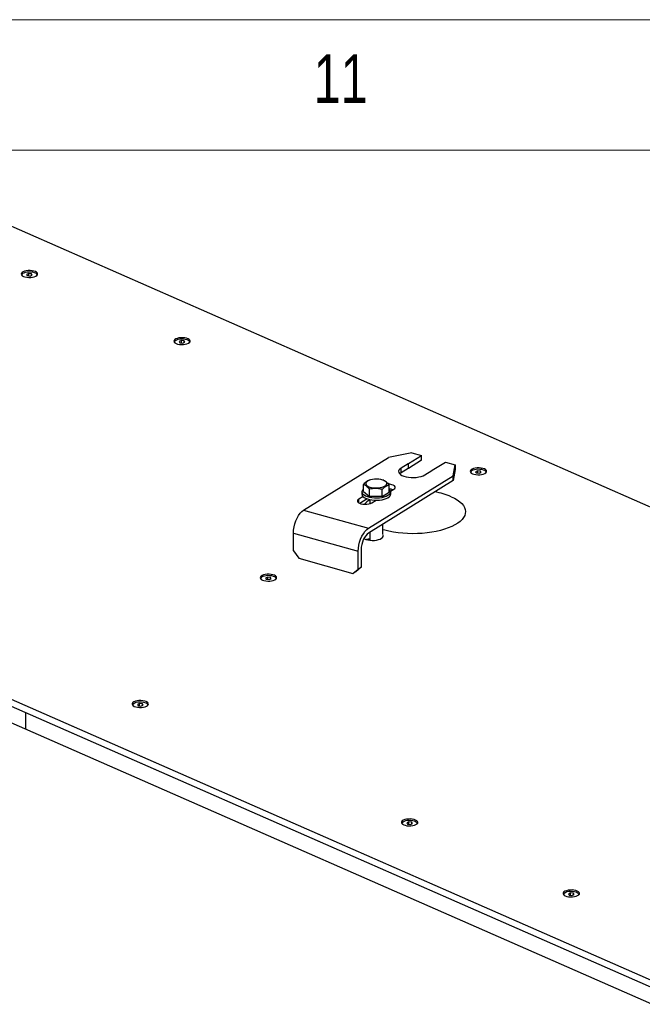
# Model space of a CAD drawing. Header units: millimetres. Extents: x 5 to 589, y 5 to 415.
# Tile 89 of 95: x 509 to 533, y 377 to 415. Entities that reach past the tile are written whole.
import ezdxf

# ---------------------------------------------------------------- set-up
doc = ezdxf.new("R2010")
doc.units = ezdxf.units.MM
doc.layers.add('NOTES', color=6, linetype='Continuous')
doc.layers.add('TRAIT-FORT', color=4, linetype='Continuous', lineweight=25)
doc.styles.add('SLDTEXTSTYLE0', font='TXT', dxfattribs={"width": 0.75})

msp = doc.modelspace()

# ---------------------------------------------------------------- linework, layer by layer
at = {"color": 7, "linetype": 'Continuous', "lineweight": 18}
for p, q in [((589, 415), (5, 415)), ((584, 410), (10, 410))]:
    msp.add_line(p, q, dxfattribs=at)
at = {"layer": 'TRAIT-FORT', "color": 4, "linetype": 'Continuous', "lineweight": 25}
for p, q in [((555.3536, 386.81), (506.1757, 408.4056)), ((509.8366, 405.2833), (509.7527, 405.2499)), ((509.7527, 405.2499), (509.7796, 405.203)), ((509.7796, 405.203), (509.8903, 405.1895)), ((509.9472, 405.2698), (509.8366, 405.2833)), ((509.8368, 405.196), (509.8366, 405.2833)), ((509.8903, 405.1895), (509.9741, 405.2229)), ((509.9741, 405.2229), (509.9472, 405.2698)), ((509.9474, 405.2123), (509.9472, 405.2698)), ((515.6829, 402.716), (515.5991, 402.6826)), ((515.5991, 402.6826), (515.6259, 402.6357)), ((515.6259, 402.6357), (515.7366, 402.6222)), ((515.7936, 402.7025), (515.6829, 402.716)), ((515.6831, 402.6287), (515.6829, 402.716)), ((515.7366, 402.6222), (515.8204, 402.6556)), ((515.8204, 402.6556), (515.7936, 402.7025)), ((515.7937, 402.645), (515.7936, 402.7025)), ((524.5082, 398.4262), (523.6085, 398.2416)), ((524.5082, 398.4262), (524.8807, 398.3215)), ((520.3641, 396.2314), (523.6085, 398.2416)), ((524.3668, 398.0029), (524.0956, 397.8349)), ((524.3668, 398.0029), (524.3673, 397.8212)), ((524.3759, 398.0087), (524.8807, 398.3215)), ((524.3764, 397.827), (524.3759, 398.0087)), ((524.8812, 398.1398), (524.3764, 397.827)), ((524.8812, 398.1398), (524.8807, 398.3215)), ((525.2865, 397.7527), (525.7914, 398.0655)), ((525.7914, 398.0655), (526.1639, 397.9608)), ((526.0921, 397.5435), (526.1639, 397.9608)), ((526.1639, 397.9608), (526.1644, 397.7791)), ((524.0961, 397.6532), (524.0515, 397.62)), ((524.0961, 397.6532), (524.0956, 397.8349)), ((524.3673, 397.8212), (524.0961, 397.6532)), ((525.0059, 397.579), (525.277, 397.747)), ((526.1644, 397.7791), (526.0926, 397.3618)), ((527.0316, 397.7324), (526.9478, 397.699)), ((526.9478, 397.699), (526.9747, 397.6521)), ((526.9747, 397.6521), (527.0854, 397.6386)), ((527.1423, 397.7189), (527.0316, 397.7324)), ((527.0319, 397.6451), (527.0316, 397.7324)), ((527.0854, 397.6386), (527.1692, 397.672)), ((527.1692, 397.672), (527.1423, 397.7189)), ((527.1425, 397.6614), (527.1423, 397.7189)), ((522.6579, 396.9366), (522.6571, 397.2089)), ((522.8477, 395.5333), (526.0921, 397.5435)), ((526.0926, 397.3618), (522.8482, 395.3516)), ((522.9033, 397.3808), (522.873, 397.3711)), ((523.4308, 397.3696), (523.3905, 397.3822)), ((526.0926, 397.3618), (526.0921, 397.5435)), ((522.5982, 396.9274), (522.5984, 396.8366)), ((522.6579, 396.9366), (522.8848, 396.7551)), ((522.8848, 396.7551), (522.884, 397.0274)), ((523.375, 396.7474), (523.3743, 397.0197)), ((523.375, 396.7474), (523.6385, 396.9212)), ((523.6385, 396.9212), (523.6377, 397.1935)), ((523.6954, 396.9533), (523.8175, 397.0289)), ((523.6965, 396.8202), (523.6984, 396.8396)), ((523.6984, 396.8396), (523.6982, 396.9304)), ((522.6415, 396.7477), (522.4794, 396.6472)), ((522.4798, 396.5062), (522.4794, 396.6472)), ((522.7952, 396.661), (522.5161, 396.488)), ((523.375, 396.7474), (522.8848, 396.7551)), ((522.899, 396.6325), (522.8994, 396.4749)), ((522.9761, 396.5076), (523.1382, 396.6081)), ((520.3641, 396.2314), (522.8477, 395.5333)), ((523.4027, 395.2946), (523.4016, 395.6945)), ((519.9732, 395.3523), (522.4568, 394.6542)), ((519.9751, 394.6711), (519.9732, 395.3523)), ((522.9025, 395.3852), (522.9033, 395.075)), ((519.9751, 394.6711), (520.1827, 394.3858)), ((522.4587, 393.9729), (522.4568, 394.6542)), ((522.569, 394.7237), (522.5708, 394.0424)), ((520.1827, 394.3858), (522.2523, 393.804)), ((522.2523, 393.804), (522.4587, 393.9729)), ((522.3645, 393.8735), (522.2523, 393.804)), ((522.5708, 394.0424), (522.3645, 393.8735)), ((522.4587, 393.9729), (522.5708, 394.0424)), ((518.9897, 393.6626), (518.9059, 393.6292)), ((518.9059, 393.6292), (518.9327, 393.5823)), ((518.9327, 393.5823), (519.0434, 393.5688)), ((519.1004, 393.6491), (518.9897, 393.6626)), ((518.9899, 393.5753), (518.9897, 393.6626)), ((519.0434, 393.5688), (519.1272, 393.6022)), ((519.1272, 393.6022), (519.1004, 393.6491)), ((519.1005, 393.5916), (519.1004, 393.6491)), ((509.1693, 388.9999), (533.7583, 378.2022)), ((509.1701, 388.7274), (533.759, 377.9297)), ((514.0809, 388.825), (513.9971, 388.7916)), ((513.9971, 388.7916), (514.024, 388.7447)), ((514.024, 388.7447), (514.1347, 388.7312)), ((514.1916, 388.8115), (514.0809, 388.825)), ((514.0812, 388.7377), (514.0809, 388.825)), ((514.1347, 388.7312), (514.2185, 388.7646)), ((514.2185, 388.7646), (514.1916, 388.8115)), ((514.1918, 388.754), (514.1916, 388.8115)), ((533.7011, 377.3151), (508.5877, 388.3431)), ((509.7275, 387.8426), (509.7257, 388.4834)), ((524.398, 384.2945), (524.3141, 384.2611)), ((524.3141, 384.2611), (524.341, 384.2142)), ((524.341, 384.2142), (524.4517, 384.2007)), ((524.5087, 384.281), (524.398, 384.2945)), ((524.3982, 384.2072), (524.398, 384.2945)), ((524.4517, 384.2007), (524.5355, 384.2341)), ((524.5355, 384.2341), (524.5087, 384.281)), ((524.5088, 384.2234), (524.5087, 384.281)), ((530.5882, 381.5762), (530.5044, 381.5428)), ((530.5044, 381.5428), (530.5312, 381.4959)), ((530.5312, 381.4959), (530.6419, 381.4824)), ((530.6989, 381.5627), (530.5882, 381.5762)), ((530.5884, 381.4889), (530.5882, 381.5762)), ((530.6419, 381.4824), (530.7258, 381.5158)), ((530.7258, 381.5158), (530.6989, 381.5627)), ((530.699, 381.5051), (530.6989, 381.5627))]:
    msp.add_line(p, q, dxfattribs=at)
at = {"layer": 'TRAIT-FORT', "color": 4, "linetype": 'Continuous', "lineweight": 25, "flags": 128}
for points in [[(510.092, 405.3571), (510.0335, 405.3772), (509.9651, 405.3908), (509.8908, 405.3972), (509.8149, 405.396), (509.7419, 405.3872), (509.6758, 405.3714), (509.6207, 405.3494), (509.5797, 405.3226), (509.5551, 405.2924), (509.5485, 405.2608), (509.5602, 405.2294), (509.5895, 405.2002), (509.6347, 405.1748), (509.6932, 405.1547), (509.7616, 405.141), (509.8359, 405.1346), (509.9118, 405.1358), (509.9848, 405.1446), (510.0509, 405.1605), (510.106, 405.1825), (510.147, 405.2093), (510.1715, 405.2394), (510.1782, 405.2711), (510.1665, 405.3024), (510.1372, 405.3316), (510.092, 405.3571)], [(509.6128, 405.1813), (509.5901, 405.2059), (509.5809, 405.2352), (509.5895, 405.2646), (509.6153, 405.2923), (509.6566, 405.3164), (509.711, 405.3355), (509.7749, 405.3484), (509.8444, 405.3542), (509.9151, 405.3527), (509.9826, 405.3438), (510.0425, 405.3282), (510.0912, 405.3068), (510.1256, 405.281), (510.1435, 405.2524), (510.1439, 405.2228), (510.1266, 405.194), (510.1143, 405.1827)], [(515.9383, 402.7898), (515.8798, 402.8099), (515.8115, 402.8235), (515.7372, 402.8299), (515.6613, 402.8287), (515.5882, 402.8199), (515.5222, 402.8041), (515.467, 402.7821), (515.426, 402.7553), (515.4015, 402.7251), (515.3948, 402.6935), (515.4065, 402.6621), (515.4358, 402.6329), (515.481, 402.6075), (515.5395, 402.5874), (515.6079, 402.5737), (515.6822, 402.5673), (515.7581, 402.5685), (515.8312, 402.5773), (515.8972, 402.5932), (515.9523, 402.6152), (515.9933, 402.642), (516.0179, 402.6721), (516.0245, 402.7038), (516.0128, 402.7351), (515.9835, 402.7643), (515.9383, 402.7898)], [(515.4591, 402.614), (515.4364, 402.6386), (515.4273, 402.6679), (515.4358, 402.6973), (515.4616, 402.725), (515.503, 402.7491), (515.5573, 402.7682), (515.6213, 402.7811), (515.6908, 402.7869), (515.7614, 402.7854), (515.8289, 402.7765), (515.8888, 402.7609), (515.9376, 402.7395), (515.9719, 402.7137), (515.9899, 402.6851), (515.9902, 402.6555), (515.9729, 402.6267), (515.9607, 402.6154)], [(524.0956, 397.8349), (524.0467, 397.7976), (524.015, 397.7572), (524.0015, 397.7151), (524.0067, 397.6728), (524.0304, 397.6316), (524.0718, 397.5929), (524.1296, 397.5582), (524.2017, 397.5285), (524.2857, 397.5049), (524.3787, 397.4882), (524.4776, 397.4789), (524.5789, 397.4774), (524.6793, 397.4837), (524.7754, 397.4976), (524.8637, 397.5186), (524.9414, 397.5461), (525.0059, 397.579)], [(527.2871, 397.8062), (527.2286, 397.8263), (527.1602, 397.84), (527.0859, 397.8464), (527.01, 397.8451), (526.9369, 397.8363), (526.8709, 397.8205), (526.8158, 397.7985), (526.7748, 397.7717), (526.7502, 397.7416), (526.7436, 397.7099), (526.7553, 397.6786), (526.7846, 397.6493), (526.8298, 397.6239), (526.8883, 397.6038), (526.9566, 397.5901), (527.0309, 397.5837), (527.1068, 397.585), (527.1799, 397.5938), (527.2459, 397.6096), (527.3011, 397.6316), (527.3421, 397.6584), (527.3666, 397.6885), (527.3732, 397.7202), (527.3616, 397.7515), (527.3323, 397.7808), (527.2871, 397.8062)], [(526.8079, 397.6304), (526.7852, 397.655), (526.776, 397.6843), (526.7846, 397.7138), (526.8103, 397.7414), (526.8517, 397.7655), (526.9061, 397.7847), (526.97, 397.7975), (527.0395, 397.8034), (527.1102, 397.8018), (527.1776, 397.7929), (527.2376, 397.7773), (527.2863, 397.7559), (527.3207, 397.7301), (527.3386, 397.7015), (527.3389, 397.6719), (527.3216, 397.6431), (527.3094, 397.6318)], [(523.5053, 397.3257), (523.4587, 397.355), (523.3984, 397.3796), (523.3272, 397.3984), (523.2481, 397.4106), (523.1646, 397.4156), (523.0804, 397.4132), (522.9991, 397.4036), (522.9242, 397.3871), (522.8591, 397.3645), (522.8066, 397.3367), (522.769, 397.305), (522.7479, 397.2708), (522.7443, 397.2355), (522.7583, 397.2007), (522.7893, 397.1679), (522.8359, 397.1386), (522.8961, 397.114), (522.9674, 397.0952), (523.0464, 397.0831), (523.1299, 397.0781), (523.2142, 397.0805), (523.2955, 397.0901), (523.3703, 397.1066), (523.4354, 397.1292), (523.4879, 397.157), (523.5256, 397.1887), (523.5466, 397.2229), (523.5503, 397.2582), (523.5363, 397.293), (523.5053, 397.3257)], [(523.8175, 397.0289), (523.8526, 397.0583), (523.8683, 397.0904), (523.8637, 397.1231), (523.839, 397.1541), (523.7959, 397.1814), (523.7374, 397.203), (523.6674, 397.2175), (523.6157, 397.2228)], [(522.6576, 397.0318), (522.632, 397.0072), (522.6064, 396.9673), (522.5982, 396.9262), (522.6077, 396.8852), (522.6345, 396.8455), (522.6779, 396.8086), (522.7363, 396.7755), (522.808, 396.7474), (522.8907, 396.7251), (522.9816, 396.7093), (523.0779, 396.7006), (523.1764, 396.6993), (523.274, 396.7053), (523.3676, 396.7185), (523.4541, 396.7385), (523.5308, 396.7646), (523.5952, 396.7959), (523.6452, 396.8316), (523.6793, 396.8704), (523.6963, 396.911), (523.6963, 396.911)], [(522.5984, 396.8366), (522.5984, 396.8353), (522.6079, 396.7943), (522.6347, 396.7547), (522.6781, 396.7178), (522.7366, 396.6847), (522.8083, 396.6565), (522.8909, 396.6342), (522.9818, 396.6185), (523.0781, 396.6098), (523.1766, 396.6084), (523.2743, 396.6144), (523.3678, 396.6277), (523.4544, 396.6476), (523.5311, 396.6737), (523.5955, 396.7051), (523.6455, 396.7408), (523.6795, 396.7795), (523.6965, 396.8202)], [(522.4794, 396.6472), (522.4443, 396.6179), (522.4285, 396.5858), (522.4331, 396.5531), (522.4578, 396.522), (522.5009, 396.4948), (522.5594, 396.4732), (522.6295, 396.4587), (522.7062, 396.4522), (522.7843, 396.4543), (522.8587, 396.4648), (522.9241, 396.483), (522.9761, 396.5076)], [(526.0157, 396.7424), (526.1381, 396.6833), (526.2467, 396.6196), (526.3406, 396.5519), (526.4188, 396.4809), (526.4807, 396.407), (526.5257, 396.331), (526.5535, 396.2535), (526.5638, 396.1752), (526.5566, 396.0968), (526.5318, 396.019), (526.4898, 395.9425), (526.4308, 395.8679), (526.3554, 395.796), (526.2643, 395.7272), (526.1582, 395.6623), (526.0382, 395.6018), (525.9051, 395.5463), (525.7603, 395.4961), (525.605, 395.4519), (525.4405, 395.4138), (525.2683, 395.3824), (525.0899, 395.3579), (524.9069, 395.3404), (524.7209, 395.3302), (524.5335, 395.3272), (524.3464, 395.3317), (524.1612, 395.3434), (523.9795, 395.3624), (523.8029, 395.3884), (523.6331, 395.4212), (523.4714, 395.4606), (523.4022, 395.4802)], [(519.9732, 395.3523), (519.9788, 395.4664), (519.9963, 395.5845), (520.0249, 395.7028), (520.0639, 395.8179), (520.1121, 395.9263), (520.168, 396.0246), (520.2299, 396.1099), (520.2959, 396.1795), (520.3641, 396.2314)], [(522.4568, 394.6542), (522.4624, 394.7683), (522.4798, 394.8863), (522.5085, 395.0047), (522.5475, 395.1198), (522.5957, 395.2281), (522.6516, 395.3264), (522.7135, 395.4117), (522.7795, 395.4814), (522.8477, 395.5333)], [(522.8482, 395.3516), (522.7935, 395.309), (522.7409, 395.2505), (522.6926, 395.1785), (522.6502, 395.0957), (522.6155, 395.0053), (522.5898, 394.9107), (522.5741, 394.8156), (522.569, 394.7237)], [(522.6737, 395.1445), (522.6905, 395.1346), (522.75, 395.1085), (522.8216, 395.0884), (522.9019, 395.0751), (522.9873, 395.0695), (523.0736, 395.0717), (523.157, 395.0815), (523.2334, 395.0987), (523.2993, 395.1222), (523.3516, 395.1512), (523.388, 395.1841), (523.4065, 395.2195), (523.4065, 395.2556), (523.3985, 395.2754)], [(519.2451, 393.7364), (519.1866, 393.7565), (519.1182, 393.7701), (519.0439, 393.7765), (518.968, 393.7753), (518.895, 393.7665), (518.8289, 393.7507), (518.7738, 393.7287), (518.7328, 393.7019), (518.7083, 393.6718), (518.7016, 393.6401), (518.7133, 393.6087), (518.7426, 393.5795), (518.7878, 393.5541), (518.8463, 393.534), (518.9147, 393.5203), (518.989, 393.5139), (519.0649, 393.5152), (519.138, 393.524), (519.204, 393.5398), (519.2591, 393.5618), (519.3001, 393.5886), (519.3247, 393.6187), (519.3313, 393.6504), (519.3196, 393.6817), (519.2903, 393.711), (519.2451, 393.7364)], [(518.7659, 393.5606), (518.7432, 393.5852), (518.734, 393.6145), (518.7426, 393.644), (518.7684, 393.6716), (518.8097, 393.6957), (518.8641, 393.7148), (518.928, 393.7277), (518.9975, 393.7336), (519.0682, 393.732), (519.1357, 393.7231), (519.1956, 393.7075), (519.2443, 393.6861), (519.2787, 393.6603), (519.2967, 393.6317), (519.297, 393.6021), (519.2797, 393.5733), (519.2675, 393.562)], [(514.3364, 388.8988), (514.2779, 388.9189), (514.2095, 388.9326), (514.1352, 388.9389), (514.0593, 388.9377), (513.9862, 388.9289), (513.9202, 388.9131), (513.8651, 388.8911), (513.824, 388.8643), (513.7995, 388.8342), (513.7929, 388.8025), (513.8046, 388.7711), (513.8338, 388.7419), (513.8791, 388.7165), (513.9375, 388.6964), (514.0059, 388.6827), (514.0802, 388.6763), (514.1561, 388.6776), (514.2292, 388.6864), (514.2952, 388.7022), (514.3503, 388.7242), (514.3914, 388.751), (514.4159, 388.7811), (514.4225, 388.8128), (514.4109, 388.8441), (514.3816, 388.8734), (514.3364, 388.8988)], [(513.8572, 388.723), (513.8345, 388.7476), (513.8253, 388.7769), (513.8339, 388.8064), (513.8596, 388.834), (513.901, 388.8581), (513.9554, 388.8772), (514.0193, 388.8901), (514.0888, 388.896), (514.1595, 388.8944), (514.2269, 388.8855), (514.2869, 388.8699), (514.3356, 388.8485), (514.37, 388.8227), (514.3879, 388.7941), (514.3882, 388.7645), (514.3709, 388.7357), (514.3587, 388.7244)], [(524.6534, 384.3683), (524.5949, 384.3884), (524.5265, 384.402), (524.4522, 384.4084), (524.3763, 384.4072), (524.3033, 384.3984), (524.2372, 384.3825), (524.1821, 384.3606), (524.1411, 384.3337), (524.1166, 384.3036), (524.1099, 384.272), (524.1216, 384.2406), (524.1509, 384.2114), (524.1961, 384.186), (524.2546, 384.1658), (524.323, 384.1522), (524.3973, 384.1458), (524.4732, 384.147), (524.5462, 384.1558), (524.6123, 384.1717), (524.6674, 384.1936), (524.7084, 384.2205), (524.733, 384.2506), (524.7396, 384.2822), (524.7279, 384.3136), (524.6986, 384.3428), (524.6534, 384.3683)], [(524.1742, 384.1925), (524.1515, 384.2171), (524.1423, 384.2464), (524.1509, 384.2758), (524.1767, 384.3035), (524.218, 384.3276), (524.2724, 384.3467), (524.3363, 384.3596), (524.4058, 384.3654), (524.4765, 384.3639), (524.544, 384.355), (524.6039, 384.3394), (524.6526, 384.318), (524.687, 384.2922), (524.7049, 384.2636), (524.7053, 384.2339), (524.688, 384.2052), (524.6758, 384.1939)], [(530.8436, 381.6499), (530.7851, 381.6701), (530.7168, 381.6837), (530.6425, 381.6901), (530.5666, 381.6889), (530.4935, 381.6801), (530.4275, 381.6642), (530.3723, 381.6423), (530.3313, 381.6154), (530.3068, 381.5853), (530.3002, 381.5537), (530.3118, 381.5223), (530.3411, 381.4931), (530.3863, 381.4677), (530.4448, 381.4475), (530.5132, 381.4339), (530.5875, 381.4275), (530.6634, 381.4287), (530.7365, 381.4375), (530.8025, 381.4534), (530.8576, 381.4753), (530.8986, 381.5022), (530.9232, 381.5323), (530.9298, 381.5639), (530.9181, 381.5953), (530.8888, 381.6245), (530.8436, 381.6499)], [(530.3644, 381.4742), (530.3418, 381.4987), (530.3326, 381.5281), (530.3411, 381.5575), (530.3669, 381.5852), (530.4083, 381.6093), (530.4626, 381.6284), (530.5266, 381.6413), (530.5961, 381.6471), (530.6668, 381.6456), (530.7342, 381.6367), (530.7942, 381.6211), (530.8429, 381.5997), (530.8773, 381.5739), (530.8952, 381.5452), (530.8955, 381.5156), (530.8782, 381.4869), (530.866, 381.4756)]]:
    msp.add_lwpolyline(points, dxfattribs=at)
at = {"layer": 'TRAIT-FORT', "color": 4, "linetype": 'Continuous', "lineweight": 25}
for centre, radius, start, end in [((524.567, 397.7001), 0.363, 121.77035, 123.47487), ((524.5675, 397.5185), 0.363, 121.77035, 123.47487), ((525.0796, 398.0869), 0.3931, 300.15467, 301.77102), ((523.5951, 396.5243), 0.5169, 68.8863, 85.22067), ((523.559, 396.9219), 0.1377, 355.48124, 54.91512), ((524.8749, 394.0348), 2.9382, 67.15199, 79.87881), ((523.3982, 395.8029), 0.9605, 121.31514, 137.69082), ((522.9895, 394.372), 0.7581, 96.53708, 106.26709)]:
    msp.add_arc(centre, radius, start, end, dxfattribs=at)
for points, knots in [([(522.8734, 397.3695), (522.8661, 397.3677), (522.8354, 397.36), (522.7828, 397.3289), (522.7174, 397.2755), (522.6773, 397.2313), (522.6571, 397.2089)], [0, 0, 0, 0, 0.102712, 0.4325692, 0.7136848, 1, 1, 1, 1]), ([(522.6571, 397.2089), (522.6859, 397.1996), (522.7336, 397.1842), (522.8029, 397.1267), (522.8495, 397.0736), (522.8763, 397.0377), (522.884, 397.0274)], [0, 0, 0, 0, 0.3855495, 0.6376419, 0.8965462, 1, 1, 1, 1]), ([(523.4319, 397.366), (523.4538, 397.3587), (523.4945, 397.3451), (523.5566, 397.2926), (523.6032, 397.2397), (523.63, 397.2038), (523.6377, 397.1935)], [0, 0, 0, 0, 0.3223004, 0.6003421, 0.8858971, 1, 1, 1, 1]), ([(523.3743, 397.0197), (523.3317, 397.0304), (523.2456, 397.0518), (523.1181, 397.0612), (522.9963, 397.0523), (522.9217, 397.0358), (522.884, 397.0274)], [0, 0, 0, 0, 0.2646049, 0.5349477, 0.7653431, 1, 1, 1, 1]), ([(523.3743, 397.0197), (523.3971, 397.0448), (523.4433, 397.0954), (523.5117, 397.1479), (523.5772, 397.1803), (523.6174, 397.1891), (523.6377, 397.1935)], [0, 0, 0, 0, 0.2646049, 0.5349477, 0.7653431, 1, 1, 1, 1])]:
    msp.add_open_spline(points, degree=3, knots=knots, dxfattribs=at)

# ---------------------------------------------------------------- texts
at = {"layer": 'NOTES', "color": 211, "insert": (520.75, 413.668), "char_height": 1.85208, "attachment_point": 1, "style": 'SLDTEXTSTYLE0'}
msp.add_mtext('11', dxfattribs=at)

doc.saveas('drawing.dxf')
